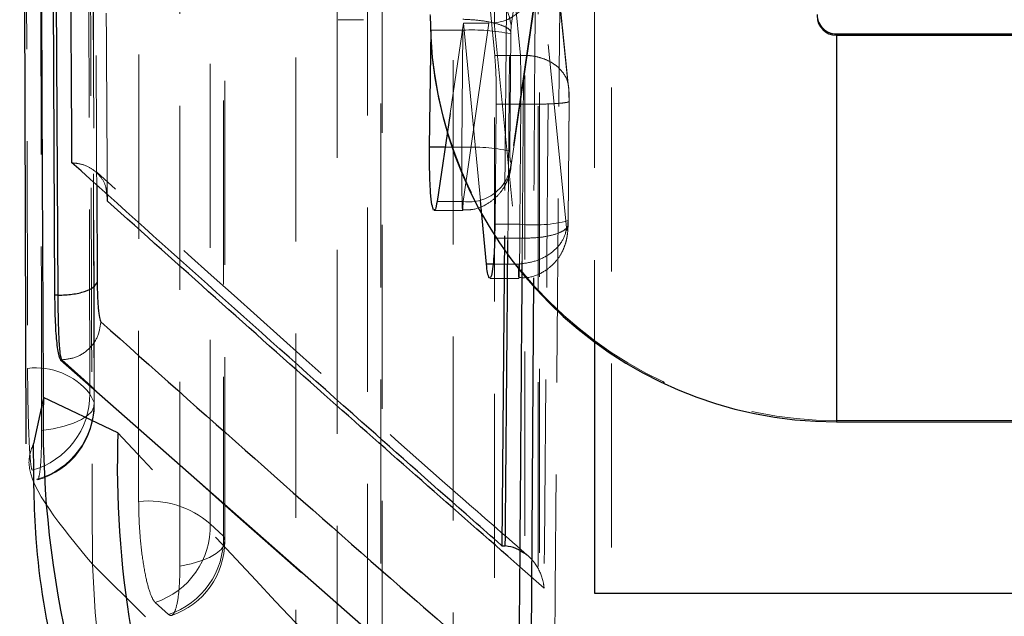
# Model space of a CAD drawing. Header units: millimetres. Extents: x 32 to 376, y 21 to 272.
# Tile 15 of 29: x 330.94 to 337.72, y 220.74 to 224.85. Entities that reach past the tile are written whole.
import ezdxf

# ---------------------------------------------------------------- set-up
doc = ezdxf.new("R2010")
doc.units = ezdxf.units.MM
doc.linetypes.add('HIDDEN', pattern=[1.905, 1.27, -0.635])

msp = doc.modelspace()

# ---------------------------------------------------------------- linework, layer by layer
at = {"color": 7, "linetype": 'Continuous', "lineweight": 25}
for p, q in [((330.9352, 235.7371), (330.978, 221.928)), ((331.1171, 234.6145), (331.1758, 222.9533)), ((331.2002, 222.9533), (331.14, 234.6145)), ((333.7605, 223.9744), (333.7724, 224.7823)), ((336.565, 224.7557), (336.565, 224.7467)), ((336.565, 224.7557), (337.8983, 224.7557)), ((336.565, 224.7467), (336.565, 222.08)), ((336.565, 224.7467), (337.8983, 224.7467)), ((333.9016, 224.2075), (333.812, 223.5991)), ((331.5396, 223.6031), (331.5395, 223.6284)), ((334.1524, 223.1685), (334.1104, 223.6076)), ((334.2772, 223.3643), (334.2594, 221.2254)), ((331.2002, 222.9533), (331.1758, 222.9533)), ((334.8983, 222.6301), (334.8983, 220.8986)), ((331.2254, 222.5076), (331.2169, 222.5076)), ((331.217, 222.5076), (334.3093, 219.784)), ((331.6123, 222.0043), (331.0995, 222.249)), ((336.565, 222.08), (353.6317, 222.08)), ((334.2594, 221.2254), (334.2825, 221.2241)), ((334.8983, 220.8986), (338.4317, 220.8986))]:
    msp.add_line(p, q, dxfattribs=at)
at = {"color": 7, "linetype": 'HIDDEN', "lineweight": 18}
for p, q in [((334.3222, 228.7552), (334.2772, 223.3643)), ((334.3993, 223.1862), (334.4367, 228.7552)), ((334.8983, 227.0065), (334.8983, 222.6301)), ((335.0141, 219.3076), (335.0157, 226.9178)), ((334.3236, 224.8112), (334.4641, 225.8048)), ((334.5843, 225.6833), (334.7195, 224.3556)), ((334.7191, 224.3898), (334.588, 225.6774)), ((334.1097, 225.6407), (334.2094, 224.6079)), ((334.3876, 224.6079), (334.2824, 225.6407)), ((334.5206, 225.2433), (334.3235, 223.8816)), ((334.7039, 223.42), (334.5206, 225.2433)), ((334.3214, 223.8345), (334.5154, 225.1746)), ((333.1298, 224.8541), (333.3057, 224.8541)), ((333.9886, 224.7823), (333.7724, 224.7823)), ((333.9933, 224.8309), (333.9016, 224.2075)), ((333.9886, 224.7823), (333.9818, 223.9744)), ((333.9915, 223.5991), (334.1698, 224.8309)), ((334.1104, 223.6076), (333.9933, 224.8309)), ((334.1698, 224.8309), (333.9933, 224.8309)), ((334.2047, 224.8321), (334.3719, 223.1685)), ((334.3209, 224.7698), (334.3236, 224.8112)), ((334.3138, 223.9488), (334.3206, 224.7566)), ((334.3206, 224.7566), (334.3209, 224.7698)), ((336.565, 222.0891), (336.565, 224.7557)), ((334.3874, 224.6079), (334.2094, 224.6079)), ((334.3876, 224.6079), (334.3874, 224.6079)), ((334.2205, 224.2705), (334.2124, 223.4438)), ((334.3897, 224.2705), (334.2205, 224.2705)), ((334.3827, 223.4438), (334.3897, 224.2705)), ((334.3897, 224.2705), (334.3897, 224.2705)), ((334.7217, 224.2925), (334.7147, 223.4682)), ((334.716, 223.466), (334.723, 224.2906)), ((333.9818, 223.9744), (333.8672, 223.9744)), ((333.9915, 223.5991), (333.812, 223.5991)), ((333.7926, 223.5379), (333.9881, 223.5379)), ((334.2124, 223.4438), (334.2104, 223.3475)), ((334.3827, 223.4438), (334.2124, 223.4438)), ((334.7147, 223.4682), (334.7144, 223.4526)), ((334.3824, 223.3475), (334.2104, 223.3475)), ((334.3824, 223.3474), (334.3824, 223.3475)), ((334.3719, 223.1685), (334.1984, 223.1685)), ((334.3719, 223.1685), (334.3719, 223.1685)), ((334.1754, 223.0697), (334.3761, 223.0697)), ((331.4479, 222.2138), (331.4182, 222.2742)), ((336.565, 222.0891), (336.565, 222.08)), ((336.565, 222.0891), (353.6317, 222.0891)), ((331.0531, 221.6834), (331.0587, 221.6862)), ((332.3398, 221.2921), (332.2484, 221.3758)), ((331.4362, 221.0975), (331.8024, 220.7343)), ((334.5496, 220.9335), (334.3836, 221.0798)), ((331.8695, 220.8346), (331.9609, 220.7509))]:
    msp.add_line(p, q, dxfattribs=at)
at = {"color": 8, "linetype": 'Continuous', "lineweight": 25}
for p, q in [((333.8672, 223.9744), (333.7605, 223.9744)), ((331.4661, 223.7144), (331.4697, 223.0428)), ((334.1984, 223.1685), (334.1524, 223.1685)), ((334.4761, 223.0741), (334.4502, 218.9628)), ((331.0995, 222.249), (331.0294, 221.9277))]:
    msp.add_line(p, q, dxfattribs=at)
at = {"color": 7, "linetype": 'HIDDEN', "lineweight": 18, "flags": 128}
for points in [[(330.9582, 235.4462), (330.9605, 234.4393), (330.97, 230.384), (330.9896, 222.4489)], [(331.4182, 222.2742), (331.416, 223.2881), (331.4071, 227.3438), (331.3907, 235.2725)], [(331.4242, 235.2213), (331.4259, 234.2073), (331.4331, 230.1516), (331.4479, 222.2138)], [(331.0861, 222.0202), (331.0845, 223.0183), (331.0783, 227.0737), (331.0669, 235.0267)], [(331.7561, 234.1385), (331.756, 233.1248), (331.7557, 229.0698), (331.7552, 221.5304)], [(332.2484, 221.3758), (332.2485, 222.3896), (332.2488, 226.4446), (332.2493, 233.9839)], [(332.3406, 233.8217), (332.3406, 232.8079), (332.3403, 228.7529), (332.3398, 221.2921)], [(332.3491, 221.2571), (332.3496, 230.0278), (332.3499, 233.7867)], [(332.0395, 221.0854), (332.0396, 222.0991), (332.0398, 226.1541), (332.0402, 233.6149)], [(332.8396, 232.214), (332.8396, 231.2002), (332.8396, 227.1452), (332.8395, 220.5374)], [(333.3328, 220.3829), (333.3328, 221.3966), (333.3328, 225.4516), (333.3327, 232.0594)], [(333.4241, 231.8972), (333.4241, 230.8834), (333.4241, 226.8284), (333.4242, 220.2992)], [(333.4335, 220.2641), (333.4334, 228.3828), (333.4333, 231.8622)], [(333.1239, 220.0924), (333.1239, 221.1061), (333.1238, 225.1611), (333.1237, 231.6904)], [(333.9229, 230.2894), (333.923, 229.2757), (333.9234, 225.2207), (333.924, 219.5444)], [(334.4172, 219.3899), (334.4171, 220.4036), (334.4167, 224.4586), (334.416, 230.1349)], [(334.5074, 229.9727), (334.5075, 228.9589), (334.508, 224.904), (334.5087, 219.3062)], [(334.5179, 219.2712), (334.517, 226.7377), (334.5166, 229.9377)], [(334.2084, 219.0994), (334.2083, 220.1131), (334.2077, 224.1681), (334.2069, 229.7659)], [(331.0861, 222.0202), (331.1669, 222.0329), (331.2408, 222.05), (331.3058, 222.0711), (331.3603, 222.0956), (331.4026, 222.1229), (331.4318, 222.1523), (331.4471, 222.1828), (331.4479, 222.2138)], [(332.3398, 221.2921), (332.349, 221.2611), (332.3436, 221.23), (332.3237, 221.1996), (332.29, 221.1708), (332.2433, 221.1443), (332.1849, 221.1208), (332.1164, 221.101), (332.0395, 221.0854)]]:
    msp.add_lwpolyline(points, dxfattribs=at)
at = {"color": 7, "linetype": 'HIDDEN', "lineweight": 18}
for centre, radius, start, end in [((336.565, 224.8891), 2.8, 179.99997, 270.00004), ((334.0502, 223.4214), 1.3623, 78.55094, 92.59184), ((334.0434, 222.6074), 1.3684, 78.60262, 92.58024), ((334.0295, 223.8909), 0.2942, 262.58555, 358.1975), ((334.483, 224.3485), 0.9103, 263.67137, 284.74517), ((331.0484, 221.9801), 0.4725, 38.49154, 97.14878), ((330.8764, 222.2683), 0.5418, 285.454, 0.62045), ((330.9048, 222.206), 0.5432, 285.84101, 0.82996), ((330.908, 222.1993), 0.5413, 286.36002, 0.11031), ((331.8242, 220.8864), 0.6477, 49.08274, 96.11557), ((331.695, 221.36), 0.5537, 288.3702, 1.63711), ((331.7864, 221.2763), 0.5537, 288.3708, 1.63687), ((331.8078, 221.2571), 0.5413, 288.76123, 359.99643), ((337.8999, 221.3001), 6.4669, 181.79508, 228.62769)]:
    msp.add_arc(centre, radius, start, end, dxfattribs=at)
at = {"color": 7, "linetype": 'Continuous', "lineweight": 25}
for centre, radius, start, end in [((336.565, 224.88), 2.8, 180.00004, 269.99997), ((336.565, 224.8891), 0.1333, 179.99924, 270.00103), ((336.565, 224.88), 0.1333, 180.00092, 269.99935)]:
    msp.add_arc(centre, radius, start, end, dxfattribs=at)
at = {"color": 8, "linetype": 'Continuous', "lineweight": 25}
for centre, radius, start, end in [((337.8787, 222.0567), 6.782, 178.37497, 234.84649), ((338.2957, 221.7697), 6.6876, 177.98952, 224.23462)]:
    msp.add_arc(centre, radius, start, end, dxfattribs=at)
at = {"color": 7, "linetype": 'HIDDEN', "lineweight": 18}
for centre, major_axis, ratio, start_param, end_param in [((334.1886, 225.2439), (0.009, 0.4124), 0.804857, 3.217167, 4.728507), ((334.3765, 223.474), (0.0001, 0.4032), 0.015407, 4.393254, 4.637286)]:
    msp.add_ellipse(centre, major_axis=major_axis, ratio=ratio, start_param=start_param, end_param=end_param, dxfattribs=at)
at = {"color": 7, "linetype": 'Continuous', "lineweight": 25}
for points, knots in [([(331.0995, 222.249), (331.0878, 224.872), (331.0675, 229.3966), (331.049, 233.9226), (331.0412, 235.8248)], [0, 0, 0, 0, 0.579719, 1, 1, 1, 1]), ([(331.2957, 223.8668), (331.2951, 223.9604), (331.2906, 224.7299), (331.2706, 228.1248), (331.2522, 231.4261), (331.2376, 234.0516)], [0, 0, 0, 0, 0.027574, 0.226655, 1, 1, 1, 1]), ([(333.7883, 223.541), (333.7845, 223.5509), (333.7767, 223.5709), (333.7675, 223.6556), (333.7615, 223.7696), (333.7596, 223.8822), (333.7603, 223.951), (333.7605, 223.9744)], [0, 0, 0, 0, 0.220786, 0.446034, 0.665956, 0.88649, 1, 1, 1, 1]), ([(334.2594, 221.2254), (334.2575, 221.227), (334.1912, 221.2853), (333.868, 221.5698), (332.8751, 222.4485), (331.9594, 223.2708), (331.2957, 223.8668)], [0, 0, 0, 0, 0.001869, 0.066123, 0.323139, 1, 1, 1, 1]), ([(331.5396, 223.6031), (331.5397, 223.6042), (331.5402, 223.6102), (331.5416, 223.6269), (331.538, 223.642), (331.5355, 223.6523)], [0, 0, 0, 0, 0.064707, 0.366106, 1, 1, 1, 1]), ([(333.812, 223.5991), (333.8082, 223.5774), (333.8019, 223.5416), (333.7953, 223.5428), (333.7926, 223.5433)], [0, 0, 0, 0, 0.608924, 1, 1, 1, 1]), ([(334.2104, 223.3475), (334.2086, 223.3053), (334.2049, 223.2208), (334.1953, 223.1288), (334.185, 223.0751), (334.1782, 223.0749), (334.1754, 223.0747)], [0, 0, 0, 0, 0.271312, 0.542606, 0.814096, 1, 1, 1, 1]), ([(334.1716, 223.072), (334.1676, 223.081), (334.1605, 223.097), (334.1549, 223.1467), (334.1524, 223.1685)], [0, 0, 0, 0, 0.559831, 1, 1, 1, 1]), ([(334.3785, 220.4272), (334.3799, 220.6072), (334.3869, 221.5071), (334.3943, 222.4267), (334.3992, 223.1664), (334.3993, 223.1862)], [0, 0, 0, 0, 0.195706, 0.978529, 1, 1, 1, 1]), ([(331.2002, 222.9533), (331.2336, 222.9548), (331.3002, 222.9577), (331.3861, 222.9782), (331.4495, 223.0073), (331.463, 223.031), (331.4697, 223.0429)], [0, 0, 0, 0, 0.250003, 0.499998, 0.750011, 1, 1, 1, 1]), ([(331.4697, 223.0429), (331.4699, 223.02), (331.4707, 222.9533), (331.4753, 222.8644), (331.4838, 222.792), (331.4911, 222.7772), (331.4948, 222.7698)], [0, 0, 0, 0, 0.156202, 0.457136, 0.729724, 1, 1, 1, 1]), ([(331.1758, 222.9533), (331.1768, 222.889), (331.1788, 222.7606), (331.1898, 222.6113), (331.2032, 222.529), (331.2134, 222.5131), (331.2169, 222.5076)], [0, 0, 0, 0, 0.272318, 0.544623, 0.844579, 1, 1, 1, 1]), ([(331.2253, 222.5079), (331.2253, 222.5079), (331.2224, 222.5136), (331.214, 222.5474), (331.2059, 222.6612), (331.2015, 222.8078), (331.2002, 222.9155), (331.2002, 222.9533), (331.2002, 222.9533)], [0, 0, 0, 0, 0.000115, 0.2686, 0.541765, 0.843419, 0.999897, 1, 1, 1, 1]), ([(331.2254, 222.5077), (331.2254, 222.5077), (331.2253, 222.5078), (331.2253, 222.5079), (331.2253, 222.5079)], [0, 0, 0, 0, 0.960932, 1, 1, 1, 1]), ([(331.0289, 221.9289), (331.0296, 221.7101), (331.0311, 221.1937), (331.1686, 220.4075), (331.4007, 219.6008), (331.7084, 218.8764), (332.0607, 218.2427), (332.4357, 217.6983), (332.8185, 217.2299), (333.208, 216.8202), (333.4743, 216.5631), (333.612, 216.4472), (333.6214, 216.4393)], [0, 0, 0, 0, 0.088674, 0.209294, 0.325502, 0.437119, 0.544177, 0.648129, 0.753144, 0.864339, 0.990767, 1, 1, 1, 1]), ([(334.3844, 221.1901), (334.3752, 221.1957), (334.3455, 221.214), (334.3082, 221.22), (334.2825, 221.2241)], [0, 0, 0, 0, 0.310436, 1, 1, 1, 1])]:
    msp.add_open_spline(points, degree=3, knots=knots, dxfattribs=at)
at = {"color": 7, "linetype": 'HIDDEN', "lineweight": 18}
for points, knots in [([(331.4494, 222.2003), (331.4465, 223.7056), (331.438, 228.0409), (331.4313, 232.3762), (331.4268, 235.2062)], [0, 0, 0, 0, 0.347219, 1, 1, 1, 1]), ([(331.3929, 235.1248), (331.4004, 232.6218), (331.4145, 227.9467), (331.4293, 223.2703), (331.4362, 221.0975)], [0, 0, 0, 0, 0.535379, 1, 1, 1, 1]), ([(331.5395, 223.6284), (331.5385, 223.789), (331.5337, 224.6254), (331.5133, 228.2036), (331.4948, 231.6212), (331.48, 234.363)], [0, 0, 0, 0, 0.044865, 0.233758, 1, 1, 1, 1]), ([(331.4125, 234.1329), (331.4157, 233.4778), (331.4324, 230.1191), (331.4504, 226.6463), (331.4655, 223.8285), (331.4661, 223.7144)], [0, 0, 0, 0, 0.188628, 0.967123, 1, 1, 1, 1]), ([(334.6226, 220.4462), (334.624, 220.6261), (334.6314, 221.526), (334.6573, 224.8231), (334.6783, 227.9403), (334.6945, 230.3375)], [0, 0, 0, 0, 0.054586, 0.272933, 1, 1, 1, 1]), ([(334.6232, 229.9918), (334.612, 228.4849), (334.5894, 225.4655), (334.5629, 222.446), (334.5496, 220.9335)], [0, 0, 0, 0, 0.4990478, 1, 1, 1, 1]), ([(334.3004, 223.3304), (334.3067, 224.0506), (334.3223, 225.8589), (334.3358, 227.6671), (334.3439, 228.7552)], [0, 0, 0, 0, 0.398287, 1, 1, 1, 1]), ([(334.5088, 228.7552), (334.5016, 227.3789), (334.4916, 225.4853), (334.4794, 223.5915), (334.4761, 223.0741)], [0, 0, 0, 0, 0.726801, 1, 1, 1, 1]), ([(334.3236, 224.8112), (334.317, 224.847), (334.3037, 224.9186), (334.2262, 225.0099), (334.1184, 225.0757), (334.0339, 225.0871), (333.9916, 225.0928)], [0, 0, 0, 0, 0.25, 0.5, 0.75, 1, 1, 1, 1]), ([(334.3209, 224.7698), (334.3194, 224.773), (334.3132, 224.7867), (334.2786, 224.8098), (334.2011, 224.8342), (334.1012, 224.8516), (334.0263, 224.8553), (333.9888, 224.8571)], [0, 0, 0, 0, 0.073632, 0.31881, 0.545872, 0.772936, 1, 1, 1, 1]), ([(334.2094, 224.6079), (334.2113, 224.5845), (334.2159, 224.5283), (334.2205, 224.4109), (334.2205, 224.3175), (334.2205, 224.2705)], [0, 0, 0, 0, 0.26236, 0.628294, 1, 1, 1, 1]), ([(334.3897, 224.2705), (334.3897, 224.2705), (334.3897, 224.3077), (334.3897, 224.3795), (334.389, 224.4911), (334.3881, 224.5645), (334.3875, 224.6022), (334.3874, 224.6079), (334.3874, 224.6079)], [0, 0, 0, 0, 0.000218, 0.296156, 0.563701, 0.929854, 0.999776, 1, 1, 1, 1]), ([(334.3876, 224.6079), (334.4101, 224.608), (334.4553, 224.608), (334.5203, 224.5947), (334.5797, 224.5724), (334.6312, 224.5408), (334.6727, 224.5016), (334.7021, 224.4564), (334.7195, 224.4071), (334.7195, 224.3727), (334.7195, 224.3556)], [0, 0, 0, 0, 0.124999, 0.249999, 0.374998, 0.500001, 0.625001, 0.750003, 0.874999, 1, 1, 1, 1]), ([(334.7229, 224.2907), (334.7229, 224.3056), (334.7229, 224.3367), (334.7208, 224.372), (334.7195, 224.3854), (334.7193, 224.3873)], [0, 0, 0, 0, 0.443922, 0.919689, 1, 1, 1, 1]), ([(334.7195, 224.3556), (334.7196, 224.3546), (334.7202, 224.3478), (334.7211, 224.3339), (334.7217, 224.3128), (334.7217, 224.2994), (334.7217, 224.2925)], [0, 0, 0, 0, 0.059977, 0.43236, 0.707655, 1, 1, 1, 1]), ([(334.3897, 224.2705), (334.4272, 224.2704), (334.5021, 224.2704), (334.602, 224.2736), (334.6773, 224.2788), (334.7174, 224.285), (334.7212, 224.289), (334.7228, 224.2906)], [0, 0, 0, 0, 0.214774, 0.429552, 0.644326, 0.859099, 1, 1, 1, 1]), ([(334.7228, 224.2906), (334.7228, 224.2907), (334.724, 224.2913), (334.7228, 224.292), (334.7217, 224.2925)], [0, 0, 0, 0, 0.066428, 1, 1, 1, 1]), ([(333.9818, 223.9744), (333.9818, 223.9744), (333.9818, 223.9291), (333.9818, 223.836), (333.9827, 223.7113), (333.9843, 223.6106), (333.9861, 223.5485), (333.9883, 223.5307), (333.9902, 223.5545), (333.9911, 223.5864), (333.9915, 223.5991), (333.9915, 223.5991)], [0, 0, 0, 0, 0.000089, 0.152792, 0.308622, 0.454377, 0.615337, 0.764766, 0.917088, 0.999909, 1, 1, 1, 1]), ([(334.3235, 223.8816), (334.3232, 223.8795), (334.3222, 223.8735), (334.3204, 223.8693), (334.3182, 223.8728), (334.3162, 223.8837), (334.3147, 223.9017), (334.3138, 223.9241), (334.3138, 223.9406), (334.3138, 223.9488)], [0, 0, 0, 0, 0.081914, 0.236278, 0.386095, 0.544354, 0.693731, 0.846866, 1, 1, 1, 1]), ([(331.5355, 223.6523), (331.5336, 223.6713), (331.5291, 223.7159), (331.4916, 223.7764), (331.4351, 223.8273), (331.3679, 223.8592), (331.3186, 223.8644), (331.2957, 223.8668)], [0, 0, 0, 0, 0.1787556, 0.4184126, 0.6277479, 0.8266857, 1, 1, 1, 1]), ([(333.988, 223.5432), (334.0119, 223.5426), (334.0716, 223.541), (334.1539, 223.5775), (334.2247, 223.6315), (334.2715, 223.6906), (334.3007, 223.7489), (334.3148, 223.7961), (334.3196, 223.8231), (334.3213, 223.8333), (334.3214, 223.8344), (334.3214, 223.8344)], [0, 0, 0, 0, 0.145524, 0.362902, 0.533637, 0.689097, 0.820415, 0.932543, 0.992638, 0.999954, 1, 1, 1, 1]), ([(334.4421, 221.1537), (334.2976, 221.2799), (333.2871, 222.1619), (332.307, 223.0451), (331.4671, 223.802)], [0, 0, 0, 0, 0.143053, 1, 1, 1, 1]), ([(334.3761, 223.0751), (334.3992, 223.0744), (334.459, 223.0725), (334.5435, 223.1098), (334.6161, 223.1663), (334.663, 223.2279), (334.6908, 223.2862), (334.7055, 223.3386), (334.7131, 223.3892), (334.7155, 223.4346), (334.7164, 223.4665), (334.7167, 223.4767)], [0, 0, 0, 0, 0.1131629, 0.2927318, 0.4395397, 0.5649062, 0.6703095, 0.7577255, 0.8351609, 0.9471883, 1, 1, 1, 1]), ([(334.3824, 223.3474), (334.4199, 223.3475), (334.4948, 223.3477), (334.5945, 223.3631), (334.6704, 223.3879), (334.7095, 223.4172), (334.717, 223.4396), (334.7149, 223.4504), (334.7144, 223.4526)], [0, 0, 0, 0, 0.2038375, 0.4076713, 0.6115049, 0.8153408, 0.9618318, 1, 1, 1, 1]), ([(334.7144, 223.4526), (334.7144, 223.4507), (334.714, 223.4409), (334.713, 223.4254), (334.7113, 223.4101), (334.7092, 223.402), (334.7069, 223.4023), (334.7051, 223.4094), (334.7042, 223.4172), (334.7039, 223.42)], [0, 0, 0, 0, 0.042291, 0.219839, 0.384626, 0.557941, 0.731327, 0.90332, 1, 1, 1, 1]), ([(334.7155, 223.4415), (334.7156, 223.4436), (334.7158, 223.4516), (334.7159, 223.4598), (334.716, 223.466)], [0, 0, 0, 0, 0.252153, 1, 1, 1, 1]), ([(334.3719, 223.1685), (334.4093, 223.1729), (334.4841, 223.1817), (334.5838, 223.2295), (334.6606, 223.298), (334.6967, 223.3663), (334.7023, 223.4081), (334.7039, 223.42)], [0, 0, 0, 0, 0.223173, 0.446352, 0.669525, 0.906213, 1, 1, 1, 1]), ([(334.3719, 223.1685), (334.3719, 223.1685), (334.3723, 223.1513), (334.373, 223.1098), (334.3749, 223.0684), (334.3771, 223.0672), (334.3792, 223.1116), (334.381, 223.1946), (334.382, 223.2804), (334.3824, 223.3352), (334.3824, 223.3474)], [0, 0, 0, 0, 0.0001, 0.09877, 0.271358, 0.44521, 0.617382, 0.778908, 0.950924, 1, 1, 1, 1]), ([(331.2254, 222.5077), (331.2599, 222.5119), (331.329, 222.5201), (331.4168, 222.5804), (331.4795, 222.6665), (331.4897, 222.7353), (331.4948, 222.7697)], [0, 0, 0, 0, 0.250001, 0.500001, 0.749999, 1, 1, 1, 1]), ([(334.3106, 219.7841), (333.9916, 220.0618), (332.9486, 220.9695), (331.9314, 221.8774), (331.2253, 222.5076)], [0, 0, 0, 0, 0.305926, 1, 1, 1, 1]), ([(330.9896, 222.4489), (330.9899, 222.4003), (330.9905, 222.2946), (330.9937, 222.1235), (330.9991, 221.961), (331.0066, 221.8334), (331.0143, 221.7662), (331.0192, 221.751), (331.0208, 221.7461)], [0, 0, 0, 0, 0.16047, 0.348327, 0.536018, 0.723278, 0.910096, 1, 1, 1, 1]), ([(331.0653, 221.6895), (331.0692, 221.7067), (331.0769, 221.7412), (331.0844, 221.8603), (331.0862, 221.9636), (331.0861, 222.0194), (331.0861, 222.0202)], [0, 0, 0, 0, 0.330896, 0.662541, 0.994985, 1, 1, 1, 1]), ([(334.4502, 218.9628), (334.2338, 219.1955), (333.2669, 220.2353), (332.3354, 221.2312), (331.6123, 222.0043)], [0, 0, 0, 0, 0.22378, 1, 1, 1, 1]), ([(331.0294, 221.9277), (331.0135, 221.8845), (330.9432, 221.6936), (331.2211, 221.3576), (331.4362, 221.0975)], [0, 0, 0, 0, 0.2260196, 1, 1, 1, 1]), ([(331.7552, 221.5304), (331.7562, 221.4752), (331.7582, 221.3629), (331.7743, 221.1867), (331.7986, 221.0283), (331.829, 220.9062), (331.8537, 220.8511), (331.8669, 220.8373), (331.8695, 220.8346)], [0, 0, 0, 0, 0.185823, 0.377793, 0.569762, 0.761727, 0.953696, 1, 1, 1, 1]), ([(334.5496, 220.9335), (334.5496, 220.9344), (334.5482, 220.9519), (334.539, 221.009), (334.5013, 221.0913), (334.4402, 221.1611), (334.3961, 221.184), (334.3844, 221.1901)], [0, 0, 0, 0, 0.010039, 0.180979, 0.592311, 0.891343, 1, 1, 1, 1]), ([(331.9609, 220.7509), (331.9686, 220.7468), (331.9868, 220.7372), (332.0116, 220.7801), (332.031, 220.8785), (332.0388, 220.9912), (332.0394, 221.0653), (332.0395, 221.0854)], [0, 0, 0, 0, 0.17946, 0.422929, 0.666398, 0.909864, 1, 1, 1, 1])]:
    msp.add_open_spline(points, degree=3, knots=knots, dxfattribs=at)
at = {"color": 8, "linetype": 'Continuous', "lineweight": 25}
for points, knots in [([(334.3836, 221.0798), (333.932, 221.4763), (332.975, 222.3167), (332.0357, 223.1585), (331.5396, 223.6031)], [0, 0, 0, 0, 0.471797, 1, 1, 1, 1]), ([(334.2825, 221.2241), (334.2825, 221.2245), (334.2884, 221.9267), (334.2944, 222.6288), (334.3004, 223.3304)], [0, 0, 0, 0, 0.0006308, 1, 1, 1, 1]), ([(331.4948, 222.7698), (332.2006, 222.1408), (333.1501, 221.2945), (334.1236, 220.4499), (334.3735, 220.2331)], [0, 0, 0, 0, 0.7433075, 1, 1, 1, 1])]:
    msp.add_open_spline(points, degree=3, knots=knots, dxfattribs=at)

doc.saveas('drawing.dxf')
